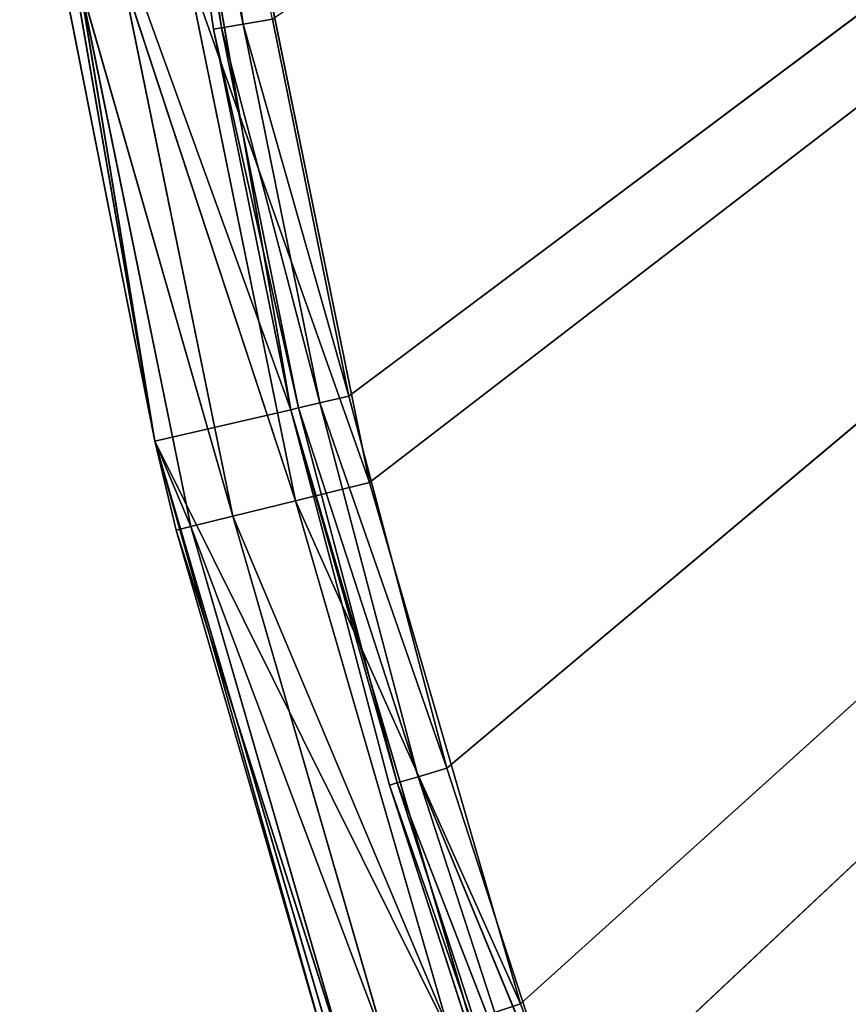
# Model space of a CAD drawing. Extents: x 0 to 71, y 0 to 117.
# Tile 42 of 256: x 1 to 5, y 54 to 59. Entities that reach past the tile are written whole.
import ezdxf

# ---------------------------------------------------------------- set-up
doc = ezdxf.new("R2010")
doc.units = 0
doc.header["$LTSCALE"] = 25.4
doc.layers.get('0').update_dxf_attribs({"color": 13, "linetype": 'CONTINUOUS'})

# ---------------------------------------------------------------- blocks, each defined once
blk = doc.blocks.new('MONO-LONG-I-S-BRASS-7731_S')
at = {"color": 250}
for p, q in [((60.4212, 311.4521, 68.3618), (56.5847, 311.4521, 69.0257)), ((56.5847, 311.4521, 69.0257), (58.5124, 293.4521, 68.7486)), ((56.5847, 311.4521, 69.0257), (58.5124, 293.4521, 68.7486)), ((60.4212, 311.4521, 68.3618), (56.5847, 311.4521, 69.0257)), ((60.5797, 311.4521, 69.0436), (56.6645, 311.4521, 69.7212)), ((56.6645, 311.4521, 69.7212), (60.4212, 311.4521, 68.3618)), ((56.6645, 311.4521, 69.7212), (60.4212, 311.4521, 68.3618)), ((60.5797, 311.4521, 69.0436), (56.6645, 311.4521, 69.7212)), ((60.5797, 311.4521, 69.0436), (58.2799, 293.4521, 69.4973)), ((60.5797, 311.4521, 69.0436), (58.2799, 293.4521, 69.4973)), ((60.4212, 311.4521, 68.3618), (58.5124, 293.4521, 68.7486)), ((60.4212, 311.4521, 68.3618), (58.5124, 293.4521, 68.7486)), ((60.4212, 311.4521, 68.3618), (60.5797, 311.4521, 69.0436)), ((64.1569, 311.4521, 67.2649), (60.4212, 311.4521, 68.3618)), ((60.4212, 311.4521, 68.3618), (60.5797, 311.4521, 69.0436)), ((60.4212, 311.4521, 68.3618), (60.4212, 293.4521, 68.3618)), ((60.4212, 311.4521, 68.3618), (60.4212, 293.4521, 68.3618)), ((60.4212, 311.4521, 68.3618), (62.3047, 293.4521, 67.8667)), ((60.4212, 311.4521, 68.3618), (62.3047, 293.4521, 67.8667)), ((64.1569, 311.4521, 67.2649), (60.4212, 311.4521, 68.3618)), ((61.0258, 293.4521, 68.9368), (60.5797, 311.4521, 69.0436)), ((60.5797, 311.4521, 69.0436), (60.5797, 293.4521, 69.0436)), ((61.0258, 293.4521, 68.9368), (60.5797, 311.4521, 69.0436)), ((63.7177, 293.4521, 68.1571), (60.5797, 311.4521, 69.0436)), ((63.7177, 293.4521, 68.1571), (60.5797, 311.4521, 69.0436)), ((64.3921, 311.4521, 67.9242), (60.5797, 311.4521, 69.0436)), ((60.5797, 311.4521, 69.0436), (60.5797, 293.4521, 69.0436)), ((60.5797, 311.4521, 69.0436), (64.1569, 311.4521, 67.2649)), ((60.5797, 311.4521, 69.0436), (64.1569, 311.4521, 67.2649)), ((64.3921, 311.4521, 67.9242), (60.5797, 311.4521, 69.0436)), ((64.1569, 311.4521, 67.2649), (62.3047, 293.4521, 67.8667)), ((64.1569, 311.4521, 67.2649), (62.3047, 293.4521, 67.8667)), ((58.5124, 293.4521, 68.7486), (56.5847, 293.4521, 69.0257)), ((58.5056, 293.3021, 68.709), (56.5847, 293.4521, 69.0257)), ((58.5124, 293.4521, 68.7486), (56.5847, 293.4521, 69.0257)), ((58.5056, 293.3021, 68.709), (56.5847, 293.4521, 69.0257)), ((58.2677, 293.0694, 69.4222), (60.5797, 293.4521, 69.0436)), ((58.2677, 293.0694, 69.4222), (60.5797, 293.4521, 69.0436)), ((58.2799, 293.4521, 69.4973), (60.5797, 293.4521, 69.0436)), ((58.2799, 293.4521, 69.4973), (60.5797, 293.4521, 69.0436)), ((58.5056, 293.3021, 68.709), (58.5124, 293.4521, 68.7486)), ((58.5056, 293.3021, 68.709), (58.5124, 293.4521, 68.7486)), ((60.4212, 293.4521, 68.3618), (58.5124, 293.4521, 68.7486)), ((60.412, 293.3021, 68.3227), (58.5124, 293.4521, 68.7486)), ((60.4212, 293.4521, 68.3618), (58.5124, 293.4521, 68.7486)), ((60.412, 293.3021, 68.3227), (58.5124, 293.4521, 68.7486)), ((60.412, 293.3021, 68.3227), (60.4212, 293.4521, 68.3618)), ((60.412, 293.3021, 68.3227), (60.4212, 293.4521, 68.3618)), ((62.3047, 293.4521, 67.8667), (60.4212, 293.4521, 68.3618)), ((62.2934, 293.3021, 67.8281), (60.4212, 293.4521, 68.3618)), ((62.3047, 293.4521, 67.8667), (60.4212, 293.4521, 68.3618)), ((62.2934, 293.3021, 67.8281), (60.4212, 293.4521, 68.3618)), ((60.5797, 293.4521, 69.0436), (61.0258, 293.4521, 68.9368)), ((60.5797, 293.4521, 69.0436), (61.0258, 293.4521, 68.9368)), ((60.5797, 293.4521, 69.0436), (61.0076, 293.0694, 68.8629)), ((60.5797, 293.4521, 69.0436), (61.0076, 293.0694, 68.8629)), ((61.0076, 293.0694, 68.8629), (61.0258, 293.4521, 68.9368)), ((61.0076, 293.0694, 68.8629), (61.0258, 293.4521, 68.9368)), ((61.0258, 293.4521, 68.9368), (63.7177, 293.4521, 68.1571)), ((63.6936, 293.0694, 68.0849), (61.0258, 293.4521, 68.9368)), ((63.6936, 293.0694, 68.0849), (61.0258, 293.4521, 68.9368)), ((61.0258, 293.4521, 68.9368), (63.7177, 293.4521, 68.1571)), ((62.2934, 293.3021, 67.8281), (62.3047, 293.4521, 67.8667)), ((62.2934, 293.3021, 67.8281), (62.3047, 293.4521, 67.8667)), ((64.1569, 293.4521, 67.2649), (62.3047, 293.4521, 67.8667)), ((64.1434, 293.3021, 67.227), (62.3047, 293.4521, 67.8667)), ((64.1569, 293.4521, 67.2649), (62.3047, 293.4521, 67.8667)), ((64.1434, 293.3021, 67.227), (62.3047, 293.4521, 67.8667)), ((58.4868, 293.1923, 68.6008), (56.5801, 293.3021, 68.9858)), ((56.5801, 293.3021, 68.9858), (58.5056, 293.3021, 68.709)), ((58.4868, 293.1923, 68.6008), (56.5801, 293.3021, 68.9858)), ((56.5801, 293.3021, 68.9858), (58.5056, 293.3021, 68.709)), ((58.4868, 293.1923, 68.6008), (58.5056, 293.3021, 68.709)), ((58.4868, 293.1923, 68.6008), (58.5056, 293.3021, 68.709)), ((60.3872, 293.1923, 68.2157), (58.5056, 293.3021, 68.709)), ((58.5056, 293.3021, 68.709), (60.412, 293.3021, 68.3227)), ((60.3872, 293.1923, 68.2157), (58.5056, 293.3021, 68.709)), ((58.5056, 293.3021, 68.709), (60.412, 293.3021, 68.3227)), ((60.3872, 293.1923, 68.2157), (60.412, 293.3021, 68.3227)), ((60.3872, 293.1923, 68.2157), (60.412, 293.3021, 68.3227)), ((62.2624, 293.1923, 67.7228), (60.412, 293.3021, 68.3227)), ((60.412, 293.3021, 68.3227), (62.2934, 293.3021, 67.8281)), ((62.2624, 293.1923, 67.7228), (60.412, 293.3021, 68.3227)), ((60.412, 293.3021, 68.3227), (62.2934, 293.3021, 67.8281)), ((62.2624, 293.1923, 67.7228), (62.2934, 293.3021, 67.8281)), ((62.2624, 293.1923, 67.7228), (62.2934, 293.3021, 67.8281)), ((64.1065, 293.1923, 67.1236), (62.2934, 293.3021, 67.8281)), ((62.2934, 293.3021, 67.8281), (64.1434, 293.3021, 67.227)), ((64.1065, 293.1923, 67.1236), (62.2934, 293.3021, 67.8281)), ((62.2934, 293.3021, 67.8281), (64.1434, 293.3021, 67.227)), ((56.5676, 293.1923, 68.8767), (58.4868, 293.1923, 68.6008)), ((56.5676, 293.1923, 68.8767), (58.4868, 293.1923, 68.6008)), ((58.4613, 293.1521, 68.453), (58.4868, 293.1923, 68.6008)), ((58.4613, 293.1521, 68.453), (58.4868, 293.1923, 68.6008)), ((60.3532, 293.1521, 68.0696), (58.4868, 293.1923, 68.6008)), ((58.4868, 293.1923, 68.6008), (60.3872, 293.1923, 68.2157)), ((60.3532, 293.1521, 68.0696), (58.4868, 293.1923, 68.6008)), ((58.4868, 293.1923, 68.6008), (60.3872, 293.1923, 68.2157)), ((60.3532, 293.1521, 68.0696), (60.3872, 293.1923, 68.2157)), ((60.3532, 293.1521, 68.0696), (60.3872, 293.1923, 68.2157)), ((62.2202, 293.1521, 67.5789), (60.3872, 293.1923, 68.2157)), ((60.3872, 293.1923, 68.2157), (62.2624, 293.1923, 67.7228)), ((62.2202, 293.1521, 67.5789), (60.3872, 293.1923, 68.2157)), ((60.3872, 293.1923, 68.2157), (62.2624, 293.1923, 67.7228)), ((62.2202, 293.1521, 67.5789), (62.2624, 293.1923, 67.7228)), ((62.2202, 293.1521, 67.5789), (62.2624, 293.1923, 67.7228)), ((64.0561, 293.1521, 66.9823), (62.2624, 293.1923, 67.7228)), ((62.2624, 293.1923, 67.7228), (64.1065, 293.1923, 67.1236)), ((64.0561, 293.1521, 66.9823), (62.2624, 293.1923, 67.7228)), ((62.2624, 293.1923, 67.7228), (64.1065, 293.1923, 67.1236)), ((60.3532, 293.1521, 68.0696), (41.6526, 293.1521, 43.103)), ((62.2202, 293.1521, 67.5789), (41.6526, 293.1521, 43.103)), ((60.3532, 293.1521, 68.0696), (41.6526, 293.1521, 43.103)), ((62.2202, 293.1521, 67.5789), (41.6526, 293.1521, 43.103)), ((64.0561, 293.1521, 66.9823), (41.6526, 293.1521, 43.103)), ((64.0561, 293.1521, 66.9823), (41.6526, 293.1521, 43.103)), ((58.4613, 293.1521, 68.453), (60.3532, 293.1521, 68.0696)), ((58.4613, 293.1521, 68.453), (60.3532, 293.1521, 68.0696)), ((60.3532, 293.1521, 68.0696), (62.2202, 293.1521, 67.5789)), ((60.3532, 293.1521, 68.0696), (62.2202, 293.1521, 67.5789)), ((62.2202, 293.1521, 67.5789), (64.0561, 293.1521, 66.9823)), ((62.2202, 293.1521, 67.5789), (64.0561, 293.1521, 66.9823)), ((58.2677, 293.0694, 69.4222), (61.0076, 293.0694, 68.8629)), ((58.2677, 293.0694, 69.4222), (61.0076, 293.0694, 68.8629)), ((58.2677, 293.0694, 69.4222), (60.9557, 292.745, 68.6524)), ((58.2677, 293.0694, 69.4222), (60.9557, 292.745, 68.6524)), ((60.9557, 292.745, 68.6524), (61.0076, 293.0694, 68.8629)), ((60.9557, 292.745, 68.6524), (61.0076, 293.0694, 68.8629)), ((63.6249, 292.745, 67.8792), (61.0076, 293.0694, 68.8629)), ((63.6249, 292.745, 67.8792), (61.0076, 293.0694, 68.8629)), ((63.6936, 293.0694, 68.0849), (61.0076, 293.0694, 68.8629)), ((63.6936, 293.0694, 68.0849), (61.0076, 293.0694, 68.8629)), ((58.2329, 292.745, 69.2082), (60.9557, 292.745, 68.6524)), ((58.2329, 292.745, 69.2082), (60.9557, 292.745, 68.6524)), ((58.2329, 292.745, 69.2082), (60.8781, 292.5282, 68.3374)), ((58.2329, 292.745, 69.2082), (60.8781, 292.5282, 68.3374)), ((60.8781, 292.5282, 68.3374), (60.9557, 292.745, 68.6524)), ((60.8781, 292.5282, 68.3374), (60.9557, 292.745, 68.6524)), ((63.5222, 292.5282, 67.5715), (60.9557, 292.745, 68.6524)), ((63.5222, 292.5282, 67.5715), (60.9557, 292.745, 68.6524)), ((63.6249, 292.745, 67.8792), (60.9557, 292.745, 68.6524)), ((63.6249, 292.745, 67.8792), (60.9557, 292.745, 68.6524)), ((58.1809, 292.5282, 68.888), (60.8781, 292.5282, 68.3374)), ((58.1809, 292.5282, 68.888), (60.8781, 292.5282, 68.3374)), ((58.1809, 292.5282, 68.888), (60.7865, 292.4521, 67.9658)), ((58.1809, 292.5282, 68.888), (60.7865, 292.4521, 67.9658)), ((60.7865, 292.4521, 67.9658), (60.8781, 292.5282, 68.3374)), ((60.7865, 292.4521, 67.9658), (60.8781, 292.5282, 68.3374)), ((63.401, 292.4521, 67.2085), (60.8781, 292.5282, 68.3374)), ((63.401, 292.4521, 67.2085), (60.8781, 292.5282, 68.3374)), ((63.5222, 292.5282, 67.5715), (60.8781, 292.5282, 68.3374)), ((63.5222, 292.5282, 67.5715), (60.8781, 292.5282, 68.3374)), ((63.5222, 292.5282, 67.5715), (63.401, 292.4521, 67.2085)), ((63.5222, 292.5282, 67.5715), (63.401, 292.4521, 67.2085)), ((63.401, 292.4521, 67.2085), (41.6526, 292.4521, 43.103)), ((60.7865, 292.4521, 67.9658), (41.6526, 292.4521, 43.103)), ((63.401, 292.4521, 67.2085), (41.6526, 292.4521, 43.103)), ((60.7865, 292.4521, 67.9658), (41.6526, 292.4521, 43.103)), ((60.7865, 292.4521, 67.9658), (58.1195, 292.4521, 68.5103)), ((60.7865, 292.4521, 67.9658), (58.1195, 292.4521, 68.5103)), ((63.401, 292.4521, 67.2085), (60.7865, 292.4521, 67.9658)), ((63.401, 292.4521, 67.2085), (60.7865, 292.4521, 67.9658)), ((65.9461, 292.4521, 66.2433), (63.401, 292.4521, 67.2085)), ((65.9461, 292.4521, 66.2433), (63.401, 292.4521, 67.2085))]:
    blk.add_line(p, q, dxfattribs=at)
mesh = blk.add_polyface(dxfattribs=at)
corners = [(56.6645, 311.4521, 69.7212), (60.4212, 311.4521, 68.3618), (56.5847, 311.4521, 69.0257)]
mesh.append_faces([[corners[k] for k in face] for face in [(0, 1, 2)]], dxfattribs={"color": 250})
mesh = blk.add_polyface(dxfattribs=at)
corners = [(58.5124, 293.4521, 68.7486), (56.5847, 293.4521, 69.0257), (56.5847, 311.4521, 69.0257)]
mesh.append_faces([[corners[k] for k in face] for face in [(0, 1, 2)]], dxfattribs={"color": 250})
mesh = blk.add_polyface(dxfattribs=at)
corners = [(60.4212, 311.4521, 68.3618), (58.5124, 293.4521, 68.7486), (56.5847, 311.4521, 69.0257)]
mesh.append_faces([[corners[k] for k in face] for face in [(0, 1, 2)]], dxfattribs={"color": 250})
mesh = blk.add_polyface(dxfattribs=at)
corners = [(60.5797, 311.4521, 69.0436), (56.6645, 311.4521, 69.7212), (58.2799, 293.4521, 69.4973)]
mesh.append_faces([[corners[k] for k in face] for face in [(0, 1, 2)]], dxfattribs={"color": 250})
mesh = blk.add_polyface(dxfattribs=at)
corners = [(56.6645, 311.4521, 69.7212), (60.5797, 311.4521, 69.0436), (60.4212, 311.4521, 68.3618)]
mesh.append_faces([[corners[k] for k in face] for face in [(0, 1, 2)]], dxfattribs={"color": 250})
mesh = blk.add_polyface(dxfattribs=at)
corners = [(60.5797, 311.4521, 69.0436), (58.2799, 293.4521, 69.4973), (60.5797, 293.4521, 69.0436)]
mesh.append_faces([[corners[k] for k in face] for face in [(0, 1, 2)]], dxfattribs={"color": 250})
mesh = blk.add_polyface(dxfattribs=at)
corners = [(60.4212, 293.4521, 68.3618), (58.5124, 293.4521, 68.7486), (60.4212, 311.4521, 68.3618)]
mesh.append_faces([[corners[k] for k in face] for face in [(0, 1, 2)]], dxfattribs={"color": 250})
mesh = blk.add_polyface(dxfattribs=at)
corners = [(60.5797, 311.4521, 69.0436), (64.1569, 311.4521, 67.2649), (60.4212, 311.4521, 68.3618)]
mesh.append_faces([[corners[k] for k in face] for face in [(0, 1, 2)]], dxfattribs={"color": 250})
mesh = blk.add_polyface(dxfattribs=at)
corners = [(62.3047, 293.4521, 67.8667), (60.4212, 293.4521, 68.3618), (60.4212, 311.4521, 68.3618)]
mesh.append_faces([[corners[k] for k in face] for face in [(0, 1, 2)]], dxfattribs={"color": 250})
mesh = blk.add_polyface(dxfattribs=at)
corners = [(64.1569, 311.4521, 67.2649), (62.3047, 293.4521, 67.8667), (60.4212, 311.4521, 68.3618)]
mesh.append_faces([[corners[k] for k in face] for face in [(0, 1, 2)]], dxfattribs={"color": 250})
mesh = blk.add_polyface(dxfattribs=at)
corners = [(61.0258, 293.4521, 68.9368), (60.5797, 311.4521, 69.0436), (60.5797, 293.4521, 69.0436)]
mesh.append_faces([[corners[k] for k in face] for face in [(0, 1, 2)]], dxfattribs={"color": 250})
mesh = blk.add_polyface(dxfattribs=at)
corners = [(63.7177, 293.4521, 68.1571), (60.5797, 311.4521, 69.0436), (61.0258, 293.4521, 68.9368)]
mesh.append_faces([[corners[k] for k in face] for face in [(0, 1, 2)]], dxfattribs={"color": 250})
mesh = blk.add_polyface(dxfattribs=at)
corners = [(64.3921, 311.4521, 67.9242), (60.5797, 311.4521, 69.0436), (63.7177, 293.4521, 68.1571)]
mesh.append_faces([[corners[k] for k in face] for face in [(0, 1, 2)]], dxfattribs={"color": 250})
mesh = blk.add_polyface(dxfattribs=at)
corners = [(60.5797, 311.4521, 69.0436), (64.3921, 311.4521, 67.9242), (64.1569, 311.4521, 67.2649)]
mesh.append_faces([[corners[k] for k in face] for face in [(0, 1, 2)]], dxfattribs={"color": 250})
mesh = blk.add_polyface(dxfattribs=at)
corners = [(64.1569, 293.4521, 67.2649), (62.3047, 293.4521, 67.8667), (64.1569, 311.4521, 67.2649)]
mesh.append_faces([[corners[k] for k in face] for face in [(0, 1, 2)]], dxfattribs={"color": 250})
mesh = blk.add_polyface(dxfattribs=at)
corners = [(58.5056, 293.3021, 68.709), (56.5801, 293.3021, 68.9858), (56.5847, 293.4521, 69.0257)]
mesh.append_faces([[corners[k] for k in face] for face in [(0, 1, 2)]], dxfattribs={"color": 250})
mesh = blk.add_polyface(dxfattribs=at)
corners = [(58.5124, 293.4521, 68.7486), (58.5056, 293.3021, 68.709), (56.5847, 293.4521, 69.0257)]
mesh.append_faces([[corners[k] for k in face] for face in [(0, 1, 2)]], dxfattribs={"color": 250})
mesh = blk.add_polyface(dxfattribs=at)
corners = [(60.5797, 293.4521, 69.0436), (58.2799, 293.4521, 69.4973), (58.2677, 293.0694, 69.4222)]
mesh.append_faces([[corners[k] for k in face] for face in [(0, 1, 2)]], dxfattribs={"color": 250})
mesh = blk.add_polyface(dxfattribs=at)
corners = [(61.0076, 293.0694, 68.8629), (60.5797, 293.4521, 69.0436), (58.2677, 293.0694, 69.4222)]
mesh.append_faces([[corners[k] for k in face] for face in [(0, 1, 2)]], dxfattribs={"color": 250})
mesh = blk.add_polyface(dxfattribs=at)
corners = [(60.412, 293.3021, 68.3227), (58.5056, 293.3021, 68.709), (58.5124, 293.4521, 68.7486)]
mesh.append_faces([[corners[k] for k in face] for face in [(0, 1, 2)]], dxfattribs={"color": 250})
mesh = blk.add_polyface(dxfattribs=at)
corners = [(60.4212, 293.4521, 68.3618), (60.412, 293.3021, 68.3227), (58.5124, 293.4521, 68.7486)]
mesh.append_faces([[corners[k] for k in face] for face in [(0, 1, 2)]], dxfattribs={"color": 250})
mesh = blk.add_polyface(dxfattribs=at)
corners = [(62.2934, 293.3021, 67.8281), (60.412, 293.3021, 68.3227), (60.4212, 293.4521, 68.3618)]
mesh.append_faces([[corners[k] for k in face] for face in [(0, 1, 2)]], dxfattribs={"color": 250})
mesh = blk.add_polyface(dxfattribs=at)
corners = [(62.3047, 293.4521, 67.8667), (62.2934, 293.3021, 67.8281), (60.4212, 293.4521, 68.3618)]
mesh.append_faces([[corners[k] for k in face] for face in [(0, 1, 2)]], dxfattribs={"color": 250})
mesh = blk.add_polyface(dxfattribs=at)
corners = [(61.0258, 293.4521, 68.9368), (60.5797, 293.4521, 69.0436), (61.0076, 293.0694, 68.8629)]
mesh.append_faces([[corners[k] for k in face] for face in [(0, 1, 2)]], dxfattribs={"color": 250})
mesh = blk.add_polyface(dxfattribs=at)
corners = [(63.6936, 293.0694, 68.0849), (61.0258, 293.4521, 68.9368), (61.0076, 293.0694, 68.8629)]
mesh.append_faces([[corners[k] for k in face] for face in [(0, 1, 2)]], dxfattribs={"color": 250})
mesh = blk.add_polyface(dxfattribs=at)
corners = [(63.7177, 293.4521, 68.1571), (61.0258, 293.4521, 68.9368), (63.6936, 293.0694, 68.0849)]
mesh.append_faces([[corners[k] for k in face] for face in [(0, 1, 2)]], dxfattribs={"color": 250})
mesh = blk.add_polyface(dxfattribs=at)
corners = [(64.1434, 293.3021, 67.227), (62.2934, 293.3021, 67.8281), (62.3047, 293.4521, 67.8667)]
mesh.append_faces([[corners[k] for k in face] for face in [(0, 1, 2)]], dxfattribs={"color": 250})
mesh = blk.add_polyface(dxfattribs=at)
corners = [(64.1569, 293.4521, 67.2649), (64.1434, 293.3021, 67.227), (62.3047, 293.4521, 67.8667)]
mesh.append_faces([[corners[k] for k in face] for face in [(0, 1, 2)]], dxfattribs={"color": 250})
mesh = blk.add_polyface(dxfattribs=at)
corners = [(56.5801, 293.3021, 68.9858), (58.4868, 293.1923, 68.6008), (56.5676, 293.1923, 68.8767)]
mesh.append_faces([[corners[k] for k in face] for face in [(0, 1, 2)]], dxfattribs={"color": 250})
mesh = blk.add_polyface(dxfattribs=at)
corners = [(56.5801, 293.3021, 68.9858), (58.5056, 293.3021, 68.709), (58.4868, 293.1923, 68.6008)]
mesh.append_faces([[corners[k] for k in face] for face in [(0, 1, 2)]], dxfattribs={"color": 250})
mesh = blk.add_polyface(dxfattribs=at)
corners = [(58.5056, 293.3021, 68.709), (60.3872, 293.1923, 68.2157), (58.4868, 293.1923, 68.6008)]
mesh.append_faces([[corners[k] for k in face] for face in [(0, 1, 2)]], dxfattribs={"color": 250})
mesh = blk.add_polyface(dxfattribs=at)
corners = [(58.5056, 293.3021, 68.709), (60.412, 293.3021, 68.3227), (60.3872, 293.1923, 68.2157)]
mesh.append_faces([[corners[k] for k in face] for face in [(0, 1, 2)]], dxfattribs={"color": 250})
mesh = blk.add_polyface(dxfattribs=at)
corners = [(60.412, 293.3021, 68.3227), (62.2624, 293.1923, 67.7228), (60.3872, 293.1923, 68.2157)]
mesh.append_faces([[corners[k] for k in face] for face in [(0, 1, 2)]], dxfattribs={"color": 250})
mesh = blk.add_polyface(dxfattribs=at)
corners = [(60.412, 293.3021, 68.3227), (62.2934, 293.3021, 67.8281), (62.2624, 293.1923, 67.7228)]
mesh.append_faces([[corners[k] for k in face] for face in [(0, 1, 2)]], dxfattribs={"color": 250})
mesh = blk.add_polyface(dxfattribs=at)
corners = [(62.2934, 293.3021, 67.8281), (64.1065, 293.1923, 67.1236), (62.2624, 293.1923, 67.7228)]
mesh.append_faces([[corners[k] for k in face] for face in [(0, 1, 2)]], dxfattribs={"color": 250})
mesh = blk.add_polyface(dxfattribs=at)
corners = [(62.2934, 293.3021, 67.8281), (64.1434, 293.3021, 67.227), (64.1065, 293.1923, 67.1236)]
mesh.append_faces([[corners[k] for k in face] for face in [(0, 1, 2)]], dxfattribs={"color": 250})
mesh = blk.add_polyface(dxfattribs=at)
corners = [(56.5676, 293.1923, 68.8767), (58.4868, 293.1923, 68.6008), (58.4613, 293.1521, 68.453)]
mesh.append_faces([[corners[k] for k in face] for face in [(0, 1, 2)]], dxfattribs={"color": 250})
mesh = blk.add_polyface(dxfattribs=at)
corners = [(58.4868, 293.1923, 68.6008), (60.3532, 293.1521, 68.0696), (58.4613, 293.1521, 68.453)]
mesh.append_faces([[corners[k] for k in face] for face in [(0, 1, 2)]], dxfattribs={"color": 250})
mesh = blk.add_polyface(dxfattribs=at)
corners = [(58.4868, 293.1923, 68.6008), (60.3872, 293.1923, 68.2157), (60.3532, 293.1521, 68.0696)]
mesh.append_faces([[corners[k] for k in face] for face in [(0, 1, 2)]], dxfattribs={"color": 250})
mesh = blk.add_polyface(dxfattribs=at)
corners = [(60.3872, 293.1923, 68.2157), (62.2202, 293.1521, 67.5789), (60.3532, 293.1521, 68.0696)]
mesh.append_faces([[corners[k] for k in face] for face in [(0, 1, 2)]], dxfattribs={"color": 250})
mesh = blk.add_polyface(dxfattribs=at)
corners = [(60.3872, 293.1923, 68.2157), (62.2624, 293.1923, 67.7228), (62.2202, 293.1521, 67.5789)]
mesh.append_faces([[corners[k] for k in face] for face in [(0, 1, 2)]], dxfattribs={"color": 250})
mesh = blk.add_polyface(dxfattribs=at)
corners = [(62.2624, 293.1923, 67.7228), (64.0561, 293.1521, 66.9823), (62.2202, 293.1521, 67.5789)]
mesh.append_faces([[corners[k] for k in face] for face in [(0, 1, 2)]], dxfattribs={"color": 250})
mesh = blk.add_polyface(dxfattribs=at)
corners = [(62.2624, 293.1923, 67.7228), (64.1065, 293.1923, 67.1236), (64.0561, 293.1521, 66.9823)]
mesh.append_faces([[corners[k] for k in face] for face in [(0, 1, 2)]], dxfattribs={"color": 250})
mesh = blk.add_polyface(dxfattribs=at)
corners = [(65.8549, 293.1521, 66.282), (67.6109, 293.1521, 65.4801), (41.6526, 293.1521, 43.103)]
mesh.append_faces([[corners[k] for k in face] for face in [(0, 1, 2)]], dxfattribs={"color": 250})
mesh = blk.add_polyface(dxfattribs=at)
corners = [(58.4613, 293.1521, 68.453), (60.3532, 293.1521, 68.0696), (41.6526, 293.1521, 43.103)]
mesh.append_faces([[corners[k] for k in face] for face in [(0, 1, 2)]], dxfattribs={"color": 250})
mesh = blk.add_polyface(dxfattribs=at)
corners = [(60.3532, 293.1521, 68.0696), (62.2202, 293.1521, 67.5789), (41.6526, 293.1521, 43.103)]
mesh.append_faces([[corners[k] for k in face] for face in [(0, 1, 2)]], dxfattribs={"color": 250})
mesh = blk.add_polyface(dxfattribs=at)
corners = [(62.2202, 293.1521, 67.5789), (64.0561, 293.1521, 66.9823), (41.6526, 293.1521, 43.103)]
mesh.append_faces([[corners[k] for k in face] for face in [(0, 1, 2)]], dxfattribs={"color": 250})
mesh = blk.add_polyface(dxfattribs=at)
corners = [(64.0561, 293.1521, 66.9823), (65.8549, 293.1521, 66.282), (41.6526, 293.1521, 43.103)]
mesh.append_faces([[corners[k] for k in face] for face in [(0, 1, 2)]], dxfattribs={"color": 250})
mesh = blk.add_polyface(dxfattribs=at)
corners = [(60.9557, 292.745, 68.6524), (58.2677, 293.0694, 69.4222), (58.2329, 292.745, 69.2082)]
mesh.append_faces([[corners[k] for k in face] for face in [(0, 1, 2)]], dxfattribs={"color": 250})
mesh = blk.add_polyface(dxfattribs=at)
corners = [(61.0076, 293.0694, 68.8629), (58.2677, 293.0694, 69.4222), (60.9557, 292.745, 68.6524)]
mesh.append_faces([[corners[k] for k in face] for face in [(0, 1, 2)]], dxfattribs={"color": 250})
mesh = blk.add_polyface(dxfattribs=at)
corners = [(63.6249, 292.745, 67.8792), (61.0076, 293.0694, 68.8629), (60.9557, 292.745, 68.6524)]
mesh.append_faces([[corners[k] for k in face] for face in [(0, 1, 2)]], dxfattribs={"color": 250})
mesh = blk.add_polyface(dxfattribs=at)
corners = [(63.6936, 293.0694, 68.0849), (61.0076, 293.0694, 68.8629), (63.6249, 292.745, 67.8792)]
mesh.append_faces([[corners[k] for k in face] for face in [(0, 1, 2)]], dxfattribs={"color": 250})
mesh = blk.add_polyface(dxfattribs=at)
corners = [(58.2329, 292.745, 69.2082), (58.1809, 292.5282, 68.888), (60.8781, 292.5282, 68.3374)]
mesh.append_faces([[corners[k] for k in face] for face in [(0, 1, 2)]], dxfattribs={"color": 250})
mesh = blk.add_polyface(dxfattribs=at)
corners = [(58.2329, 292.745, 69.2082), (60.8781, 292.5282, 68.3374), (60.9557, 292.745, 68.6524)]
mesh.append_faces([[corners[k] for k in face] for face in [(0, 1, 2)]], dxfattribs={"color": 250})
mesh = blk.add_polyface(dxfattribs=at)
corners = [(60.9557, 292.745, 68.6524), (60.8781, 292.5282, 68.3374), (63.5222, 292.5282, 67.5715)]
mesh.append_faces([[corners[k] for k in face] for face in [(0, 1, 2)]], dxfattribs={"color": 250})
mesh = blk.add_polyface(dxfattribs=at)
corners = [(60.9557, 292.745, 68.6524), (63.5222, 292.5282, 67.5715), (63.6249, 292.745, 67.8792)]
mesh.append_faces([[corners[k] for k in face] for face in [(0, 1, 2)]], dxfattribs={"color": 250})
mesh = blk.add_polyface(dxfattribs=at)
corners = [(58.1809, 292.5282, 68.888), (58.1195, 292.4521, 68.5103), (60.7865, 292.4521, 67.9658)]
mesh.append_faces([[corners[k] for k in face] for face in [(0, 1, 2)]], dxfattribs={"color": 250})
mesh = blk.add_polyface(dxfattribs=at)
corners = [(58.1809, 292.5282, 68.888), (60.7865, 292.4521, 67.9658), (60.8781, 292.5282, 68.3374)]
mesh.append_faces([[corners[k] for k in face] for face in [(0, 1, 2)]], dxfattribs={"color": 250})
mesh = blk.add_polyface(dxfattribs=at)
corners = [(60.8781, 292.5282, 68.3374), (60.7865, 292.4521, 67.9658), (63.401, 292.4521, 67.2085)]
mesh.append_faces([[corners[k] for k in face] for face in [(0, 1, 2)]], dxfattribs={"color": 250})
mesh = blk.add_polyface(dxfattribs=at)
corners = [(60.8781, 292.5282, 68.3374), (63.401, 292.4521, 67.2085), (63.5222, 292.5282, 67.5715)]
mesh.append_faces([[corners[k] for k in face] for face in [(0, 1, 2)]], dxfattribs={"color": 250})
mesh = blk.add_polyface(dxfattribs=at)
corners = [(63.5222, 292.5282, 67.5715), (63.401, 292.4521, 67.2085), (65.9461, 292.4521, 66.2433)]
mesh.append_faces([[corners[k] for k in face] for face in [(0, 1, 2)]], dxfattribs={"color": 250})
mesh = blk.add_polyface(dxfattribs=at)
corners = [(63.401, 292.4521, 67.2085), (41.6526, 292.4521, 43.103), (65.9461, 292.4521, 66.2433)]
mesh.append_faces([[corners[k] for k in face] for face in [(0, 1, 2)]], dxfattribs={"color": 250})
mesh = blk.add_polyface(dxfattribs=at)
corners = [(60.7865, 292.4521, 67.9658), (41.6526, 292.4521, 43.103), (63.401, 292.4521, 67.2085)]
mesh.append_faces([[corners[k] for k in face] for face in [(0, 1, 2)]], dxfattribs={"color": 250})
mesh = blk.add_polyface(dxfattribs=at)
corners = [(58.1195, 292.4521, 68.5103), (41.6526, 292.4521, 43.103), (60.7865, 292.4521, 67.9658)]
mesh.append_faces([[corners[k] for k in face] for face in [(0, 1, 2)]], dxfattribs={"color": 250})
mesh = blk.add_polyface(dxfattribs=at)
corners = [(65.9461, 292.4521, 66.2433), (41.6526, 292.4521, 43.103), (68.4053, 292.4521, 65.0764)]
mesh.append_faces([[corners[k] for k in face] for face in [(0, 1, 2)]], dxfattribs={"color": 250})

msp = doc.modelspace()

# ---------------------------------------------------------------- block references
at = {"color": 0, "extrusion": (-1, 5.55112e-16, -3.88578e-16), "rotation": 360}
msp.add_blockref('MONO-LONG-I-S-BRASS-7731_S', (-117.6143, -1.6802, -70.6708), dxfattribs=at)

doc.saveas('drawing.dxf')
